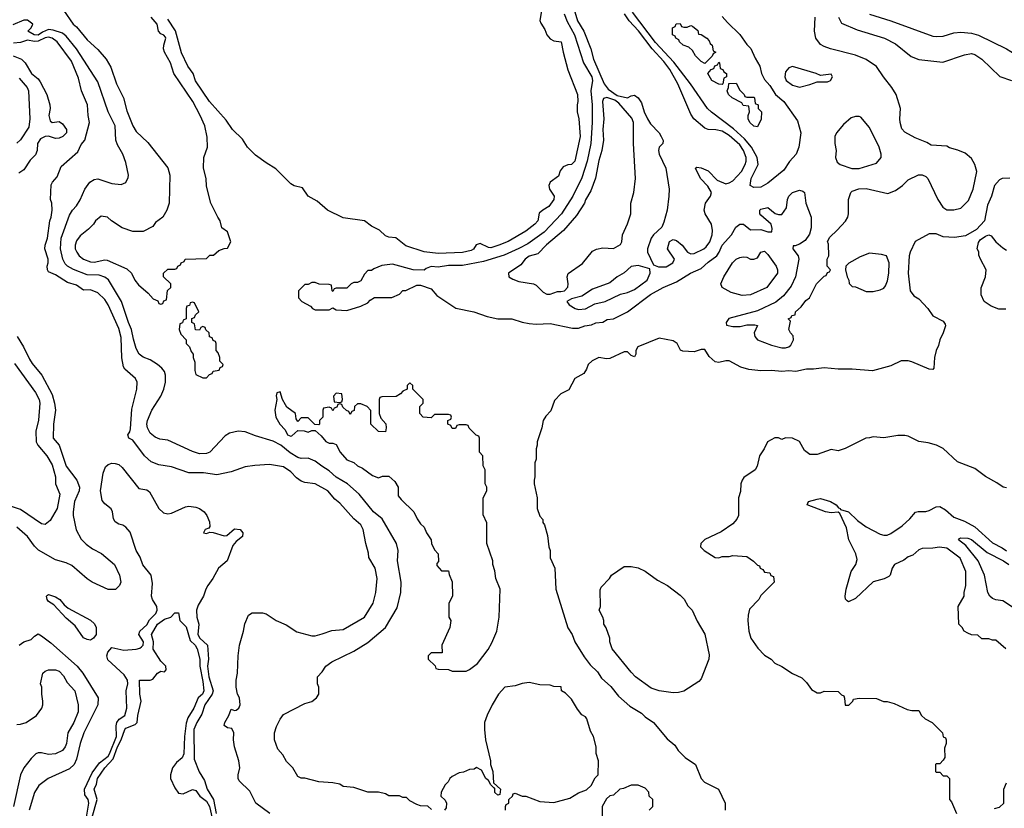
# Model space of a CAD drawing. Header units: inches. Extents: x 1793402 to 1900366, y 320852 to 470679.
# Tile 15 of 256: x 1833845 to 1839458, y 350640 to 355136. Entities that reach past the tile are written whole.
import ezdxf

# ---------------------------------------------------------------- set-up
doc = ezdxf.new("R2010")
doc.units = ezdxf.units.IN
doc.header["$MEASUREMENT"] = 0
doc.layers.add('B8335', color=7, linetype='Continuous')

msp = doc.modelspace()

# ---------------------------------------------------------------- linework, layer by layer
at = {"layer": 'B8335', "color": 4}
for points, elevation in [([(1836824.4, 355210), (1836810.7, 355130.7), (1836815.9, 355115.9), (1836839.3, 355079.3), (1836851, 355050), (1836870, 355026), (1836890, 355016), (1836931.3, 355010), (1836942.8, 354950), (1836970.7, 354850), (1837024.9, 354710), (1837027.3, 354670), (1837022.8, 354650), (1837022.8, 354610), (1837033.4, 354570), (1837039.3, 354470), (1837010.4, 354330), (1836990.4, 354309.6), (1836970, 354307.8), (1836942.8, 354297.2), (1836926.1, 354273.9), (1836917.1, 354242.9), (1836870, 354209), (1836862.4, 354190), (1836865.5, 354170), (1836891, 354130), (1836890.6, 354110), (1836860.7, 354070), (1836826.8, 354050), (1836807.3, 354032.7), (1836798, 353990), (1836782, 353970), (1836730, 353929.6), (1836630, 353871.8), (1836576, 353850), (1836530, 353836.2), (1836517, 353837), (1836470, 353860.7), (1836447.4, 353852.6), (1836431.8, 353828.2), (1836419.5, 353820.5), (1836370, 353809.6), (1836230, 353802.9), (1836150, 353812), (1836046.6, 353846.6), (1835990, 353892), (1835950, 353897), (1835930, 353904.5), (1835896.2, 353936.2), (1835850, 353959.5), (1835810, 353989.4), (1835690, 354006.6), (1835599, 354050), (1835541.5, 354101.5), (1835490, 354129.2), (1835457, 354177), (1835410, 354189.3), (1835390, 354199.3), (1835305.4, 354285.4), (1835250, 354319), (1835190, 354364), (1835144, 354410), (1835115.5, 354455.5), (1835059, 354510), (1835022.7, 354562.7), (1834926.6, 354670), (1834848.2, 354788.2), (1834835.1, 354830), (1834804.5, 354870), (1834767.9, 354947.9), (1834732.6, 355072.6), (1834690, 355139)], 208), ([(1836998.2, 355218.2), (1837024.2, 355130), (1837061.1, 355070), (1837100.3, 354970), (1837116.5, 354910), (1837176.5, 354770), (1837200, 354740), (1837250, 354703), (1837308.9, 354691.1), (1837330, 354702), (1837350, 354704.7), (1837370, 354691.3), (1837390, 354662), (1837404, 354610), (1837423, 354570), (1837441.3, 354541.3), (1837490.3, 354490), (1837502.4, 354470), (1837512.4, 354447.6), (1837510.8, 354430), (1837490.6, 354409.4), (1837487, 354390), (1837490.4, 354370), (1837528.4, 354290), (1837546.4, 354170), (1837546, 354130), (1837535.5, 354050), (1837517.5, 353982.5), (1837506, 353954), (1837458, 353910), (1837444.7, 353890), (1837424.7, 353830), (1837424.7, 353810), (1837458, 353738), (1837486, 353726), (1837530, 353727.3), (1837568.7, 353750), (1837578, 353770), (1837538, 353830), (1837548.7, 353871.3), (1837570, 353882), (1837590, 353878), (1837621, 353850), (1837651.3, 353810), (1837670, 353802), (1837690, 353803), (1837745.2, 353830), (1837758.8, 353841.2), (1837779.6, 353870), (1837791.8, 353910), (1837794, 353934), (1837789.3, 353970), (1837753.2, 354030), (1837746, 354050), (1837754, 354090), (1837782, 354130), (1837789, 354150), (1837766.8, 354186.8), (1837725.2, 354230), (1837698, 354290), (1837705.2, 354294.8), (1837729.3, 354290.7), (1837770, 354273.4), (1837820.2, 354220.2), (1837870, 354200.4), (1837890, 354204.9), (1837910, 354218), (1837960.5, 354270), (1837981.3, 354310), (1837986.6, 354330), (1837985.4, 354350), (1837971.1, 354390), (1837950, 354422.4), (1837890, 354475.4), (1837850, 354499.7), (1837812.7, 354507.3), (1837770, 354509.5), (1837750, 354518.4), (1837687.6, 354570), (1837670, 354597.2), (1837596.4, 354770), (1837551.3, 354851.3), (1837517, 354897), (1837449.9, 354969.9), (1837373, 355073), (1837319.2, 355130), (1837293.5, 355170)], 216), ([(1834096, 355190), (1834150, 355111.3), (1834170, 355096), (1834230, 355021), (1834290, 354966), (1834338.8, 354910), (1834365.2, 354865.2), (1834397.3, 354770), (1834436.3, 354690), (1834456.7, 354616.7), (1834490.8, 354530), (1834510, 354498), (1834575.2, 354435.2), (1834690.7, 354290.7), (1834701, 354250), (1834698, 354090), (1834684.7, 354050), (1834662, 354010), (1834619.6, 353980.4), (1834603.6, 353956.4), (1834550, 353928), (1834490, 353928.7), (1834430, 353948.7), (1834369.1, 353989.1), (1834346, 354010), (1834310, 354015.3), (1834278, 353990), (1834266, 353970), (1834238.5, 353941.5), (1834190, 353904), (1834170, 353875.3), (1834162, 353850), (1834162, 353830), (1834170.6, 353810), (1834184, 353790), (1834210, 353770.6), (1834250, 353755.5), (1834270, 353752.7), (1834330, 353767.7), (1834344.9, 353764.9), (1834455.3, 353715.3), (1834482, 353690), (1834502, 353650), (1834523.5, 353623.5), (1834576.9, 353576.9), (1834605.4, 353545.4), (1834632.7, 353532.7), (1834638, 353518), (1834650, 353514), (1834662, 353518), (1834667.3, 353532.7), (1834682, 353538), (1834688.4, 353591.6), (1834706, 353610), (1834706, 353630), (1834666, 353670), (1834666, 353690), (1834690, 353714), (1834730, 353714), (1834742, 353718), (1834746, 353730), (1834762, 353738), (1834766, 353750), (1834782, 353758), (1834788.9, 353771.1), (1834910, 353774), (1834930, 353794), (1834950, 353794), (1834980.4, 353819.6), (1835010, 353832), (1835030, 353834), (1835048, 353870), (1835030, 353926), (1834998, 353950), (1834988.7, 353990), (1834974, 354010), (1834934, 354090), (1834910, 354186), (1834909, 354230), (1834894, 354290), (1834895.3, 354350), (1834915.3, 354410), (1834914.6, 354465.4), (1834900.9, 354530), (1834874.5, 354590), (1834831.5, 354670), (1834723.6, 354830), (1834705.4, 354890), (1834671.5, 354950), (1834666, 354970), (1834666.3, 354990), (1834678.4, 355030), (1834676.3, 355036.3), (1834667.3, 355047.3), (1834650, 355054.5), (1834636.2, 355070), (1834629.6, 355110), (1834595.1, 355150)], 212), ([(1836948.6, 355168.6), (1836965.7, 355125.7), (1837007, 355050), (1837059.5, 354890), (1837106, 354810), (1837110.4, 354789.6), (1837101.6, 354730), (1837108.7, 354650), (1837108.8, 354550), (1837100.3, 354430), (1837080.3, 354330), (1837050, 354234), (1836998.4, 354130), (1836934.4, 354030), (1836834.8, 353925.2), (1836742, 353858), (1836690, 353831.3), (1836606, 353794), (1836490, 353756.9), (1836370, 353734), (1836290, 353733.6), (1836230, 353724.5), (1836190, 353729), (1836162, 353718), (1836150, 353708), (1836088.9, 353708.9), (1835970, 353742), (1835910, 353735.3), (1835863.6, 353716.4), (1835850, 353706), (1835830, 353706), (1835810, 353686), (1835790, 353648), (1835770, 353638), (1835750, 353638), (1835734, 353630), (1835710, 353606), (1835650, 353606), (1835638, 353602), (1835630, 353586), (1835626, 353590), (1835622, 353622), (1835610, 353626), (1835552.7, 353627.3), (1835530, 353638), (1835510, 353638), (1835490, 353626), (1835470, 353626), (1835434, 353590), (1835434, 353550), (1835454, 353530), (1835503.6, 353503.6), (1835514, 353490), (1835530, 353482), (1835610, 353482), (1835630, 353494), (1835650, 353482), (1835710, 353478), (1835790, 353502), (1835830, 353522), (1835843.1, 353536.9), (1835868.4, 353551.6), (1835967.3, 353552.7), (1836010, 353572), (1836030, 353592), (1836047.3, 353592.7), (1836110, 353622), (1836130, 353622), (1836190, 353602), (1836222.8, 353562.8), (1836330.9, 353490.9), (1836434, 353470), (1836510, 353444.7), (1836570, 353431.3), (1836650, 353430.8), (1836710, 353411.3), (1836750, 353404.7), (1836790, 353401), (1836870, 353404.7), (1836996.9, 353376.9), (1837030, 353378), (1837066, 353390), (1837104.1, 353395.9), (1837130, 353406.8), (1837170, 353412), (1837193.6, 353426.4), (1837230, 353430.8), (1837309.6, 353470.4), (1837441.2, 353570), (1837514, 353610), (1837590, 353642), (1837669, 353690), (1837730, 353717.3), (1837770, 353754), (1837819.3, 353790), (1837833.2, 353810), (1837850, 353850.8), (1837902.7, 353910), (1837927.7, 353952.3), (1837949.6, 353970.4), (1837970.5, 353970.5), (1838010, 353938.8), (1838070, 353940.5), (1838110, 353926.8), (1838132.9, 353927.1), (1838134.6, 353945.4), (1838128.7, 353970), (1838070, 354022), (1838064, 354030), (1838064, 354050), (1838070, 354056), (1838110, 354064.7), (1838151.1, 354031.1), (1838170, 354024.7), (1838190, 354026), (1838216.5, 354063.5), (1838222, 354110), (1838229.4, 354130.6), (1838250, 354151.3), (1838290, 354164.7), (1838310, 354158), (1838318, 354150), (1838326, 354090), (1838356, 354010), (1838356, 353950), (1838346.4, 353913.6), (1838322, 353878), (1838290, 353855.3), (1838266, 353846), (1838254, 353846), (1838252, 353830), (1838282, 353790), (1838286, 353770), (1838267.3, 353670), (1838243.4, 353616.6), (1838198.4, 353561.6), (1838154.9, 353525.1), (1838050, 353476), (1837887.1, 353432.9), (1837872, 353410), (1837874, 353394), (1837910, 353386.8), (1837952.9, 353387.1), (1837990, 353396), (1838036, 353396), (1838051.6, 353391.6), (1838032, 353350), (1838036, 353330), (1838050, 353311.3), (1838130, 353281), (1838190, 353266), (1838210, 353266), (1838229.1, 353270.9), (1838240.2, 353279.8), (1838255.3, 353310), (1838253.2, 353333.2), (1838238, 353350), (1838228.9, 353368.9), (1838238, 353418), (1838226, 353430), (1838242, 353438), (1838246, 353450), (1838266, 353454), (1838268, 353470), (1838300.2, 353499.8), (1838325.6, 353534.4), (1838348, 353550), (1838388, 353630), (1838430, 353674), (1838442, 353678), (1838450, 353694), (1838462, 353698), (1838466, 353710), (1838448, 353730), (1838448, 353770), (1838458, 353790), (1838455.3, 353855.3), (1838448.9, 353871.1), (1838463.1, 353896.9), (1838504.7, 353935.3), (1838551.9, 353988.1), (1838565.2, 354010), (1838569, 354030), (1838568.7, 354110), (1838582, 354150), (1838590, 354158), (1838629.3, 354170.7), (1838670, 354174), (1838794.6, 354145.4), (1838838, 354162), (1838878, 354190), (1838910, 354222), (1838968.9, 354251.1), (1838990, 354252), (1839010, 354242), (1839022, 354230), (1839078, 354110), (1839107.1, 354067.1), (1839130, 354051.3), (1839170, 354051.3), (1839210, 354061), (1839254.2, 354105.8), (1839279.5, 354170), (1839300.9, 354270), (1839289.3, 354310), (1839270, 354344), (1839234.8, 354374.8), (1839192.5, 354392.5), (1839145.2, 354405.2), (1839130, 354415.3), (1839040.4, 354420.4), (1839016.4, 354436.4), (1838950, 354462), (1838890, 354495.3), (1838873.6, 354513.6), (1838864, 354550), (1838861.2, 354570), (1838866, 354630), (1838841.2, 354710), (1838817.2, 354750), (1838769, 354810), (1838729.3, 354869.3), (1838670, 354909.2), (1838610, 354934), (1838466, 354970), (1838430, 354984), (1838410, 354995.3), (1838384, 355030), (1838376, 355070), (1838379.3, 355150)], 212), ([(1837850, 355154.8), (1837879.3, 355119.3), (1837950, 355050.8), (1837990, 354994.8), (1838012.1, 354972.1), (1838036.7, 354916.7), (1838064.9, 354870), (1838073.4, 354830), (1838090, 354794.8), (1838120.7, 354760.7), (1838153.4, 354710), (1838200.7, 354670), (1838278.5, 354558.5), (1838298, 354490), (1838286.8, 354410), (1838270.5, 354369.5), (1838233.2, 354326.8), (1838201.4, 354278.6), (1838110, 354204), (1838070, 354181.2), (1838030, 354179), (1838008.7, 354190), (1838015.1, 354230), (1838055.1, 354310), (1838049.6, 354350), (1838016.3, 354410), (1837976, 354456), (1837913.2, 354513.2), (1837788.2, 354608.2), (1837766, 354630), (1837669.5, 354770), (1837574.6, 354894.6), (1837470, 355006), (1837338.5, 355178.5)], 212), ([(1838512.7, 355150), (1838530, 355115.3), (1838618.9, 355078.9), (1838775.3, 355030), (1838838, 354998), (1838926.8, 354926.8), (1838970, 354909.2), (1839107.1, 354892.9), (1839230, 354936), (1839270, 354942.7), (1839290, 354937.2), (1839329, 354910), (1839432.9, 354812.9), (1839498, 354790)], 208), ([(1838690, 355167), (1838810, 355129.4), (1839050, 355042.7), (1839070, 355039.3), (1839110, 355042.7), (1839170, 355060.9), (1839210, 355064.5), (1839270, 355058.4), (1839310, 355047.3), (1839469.4, 354969.4), (1839518.6, 354938.6), (1839576.6, 354916.6), (1839710, 354825.2), (1839810, 354778), (1839850, 354769.3), (1839890, 354769.3), (1839950, 354759.5), (1839990, 354760.9), (1840000, 354758.9)], 204), ([(1836192.7, 350632.7), (1836171.6, 350651.6), (1836130, 350654), (1836110, 350662), (1836070, 350682), (1836050, 350702), (1836030, 350702), (1836010, 350711.3), (1835950, 350712), (1835930, 350722), (1835890, 350731.3), (1835830, 350732), (1835750, 350758), (1835690, 350764.7), (1835670, 350778), (1835630, 350786), (1835550, 350791), (1835471.1, 350811.1), (1835450, 350812), (1835430, 350822), (1835402, 350870), (1835366.4, 350906.4), (1835345.4, 350945.4), (1835316.9, 350976.9), (1835298, 351030), (1835298, 351070), (1835310, 351106), (1835330, 351148), (1835350, 351175.3), (1835470, 351238), (1835510, 351248.7), (1835538, 351270), (1835551.1, 351291.1), (1835551.3, 351330), (1835542, 351350), (1835542, 351390), (1835570, 351418), (1835591.3, 351450), (1835625.2, 351474.8), (1835750, 351536), (1835830, 351586), (1835930.8, 351670), (1835997.1, 351782.9), (1836018, 351870), (1836020.5, 351930), (1835999.1, 352050), (1836002, 352110), (1835994, 352150), (1835910.8, 352290), (1835862.8, 352330), (1835780.7, 352430), (1835714.8, 352490), (1835650, 352527.7), (1835610, 352564.9), (1835566.8, 352590), (1835530, 352619.1), (1835490, 352636.3), (1835450, 352634), (1835430, 352639.1), (1835387, 352667), (1835334, 352710), (1835290, 352733), (1835190, 352762.8), (1835130, 352786.8), (1835090, 352791), (1835042, 352778), (1835016.5, 352763.5), (1834929.4, 352670.6), (1834910, 352662.8), (1834870, 352660.7), (1834830, 352674), (1834690, 352738.8), (1834644.5, 352744.5), (1834616.8, 352756.8), (1834590, 352778), (1834574.8, 352810), (1834570.8, 352830), (1834574, 352850), (1834598.8, 352910), (1834650, 352988.7), (1834667.3, 353030), (1834677.3, 353070), (1834677.3, 353110), (1834670.8, 353130), (1834656, 353150), (1834630, 353170.8), (1834590, 353196), (1834550, 353211.3), (1834526.8, 353230), (1834510, 353262), (1834493.8, 353313.8), (1834483.1, 353370), (1834465.3, 353410), (1834426.4, 353530), (1834351.9, 353651.9), (1834330, 353667.7), (1834298.7, 353678.7), (1834230, 353682), (1834151.7, 353711.7), (1834117.3, 353730), (1834104, 353744), (1834092.2, 353770), (1834078.7, 353830), (1834082, 353890), (1834130, 354022), (1834146.8, 354050), (1834170, 354075.3), (1834190.5, 354109.5), (1834217.3, 354170), (1834246, 354210), (1834270, 354225.2), (1834290, 354229.2), (1834370, 354201.2), (1834423.6, 354196.4), (1834450, 354208), (1834463.6, 354236.4), (1834464.7, 354250), (1834450, 354322), (1834434, 354370), (1834403.4, 354423.4), (1834393.4, 354450), (1834390.4, 354530), (1834350.5, 354610), (1834290, 354781), (1834170, 354970.6), (1834110, 355041.6), (1834090, 355058.4), (1834036.5, 355076.5), (1834010, 355079.5), (1833975.4, 355064.6), (1833950, 355047.5), (1833927.3, 355050), (1833891.3, 355070), (1833911.3, 355090), (1833921, 355110), (1833890, 355132.7), (1833870, 355133.4), (1833806.8, 355106.8)], 208), ([(1835270.6, 350610.6), (1835191.3, 350670), (1835156.8, 350736.8), (1835096.9, 350796.9), (1835091.3, 350810), (1835091.3, 350830), (1835101, 350870), (1835094.8, 350910), (1835070.7, 350990), (1835064.9, 351030), (1835066.8, 351070), (1835054.4, 351094.4), (1835030, 351098.8), (1835011.3, 351111.3), (1835014.8, 351130), (1835038, 351170), (1835050, 351206), (1835070, 351198), (1835079.6, 351200.4), (1835094, 351210), (1835102, 351230), (1835098, 351270), (1835086, 351290), (1835079.1, 351330), (1835079.1, 351370), (1835087.3, 351410), (1835090.6, 351510), (1835099.1, 351570), (1835122, 351650), (1835128.3, 351691.7), (1835150, 351742), (1835170, 351755.3), (1835230, 351755.3), (1835250, 351748.7), (1835308, 351710), (1835365.2, 351685.2), (1835425.6, 351645.6), (1835510, 351624), (1835530, 351624), (1835570, 351634), (1835625.4, 351654.6), (1835690, 351659), (1835811.3, 351730), (1835861, 351810), (1835874.8, 351870), (1835882.8, 351950), (1835870.8, 352010), (1835836, 352070), (1835834.4, 352094.4), (1835818.8, 352150), (1835804, 352230), (1835790, 352256), (1835750, 352290.8), (1835670, 352378.8), (1835641.6, 352401.6), (1835601, 352450), (1835530, 352490.7), (1835470, 352497.1), (1835450, 352504.4), (1835423.2, 352523.2), (1835390, 352559.1), (1835350, 352586.8), (1835270, 352600.7), (1835185.6, 352594.4), (1835130, 352586), (1835050, 352558.8), (1834970, 352540.7), (1834892.8, 352552.8), (1834810, 352553.4), (1834710, 352587.7), (1834638.5, 352598.5), (1834594.6, 352614.6), (1834556.3, 352650), (1834490, 352738), (1834466.8, 352750), (1834462, 352770), (1834474, 352786), (1834477.5, 352802.5), (1834483.8, 352916.2), (1834514, 353030), (1834514.8, 353070), (1834506, 353090), (1834444.4, 353144.4), (1834436.4, 353156.4), (1834428.4, 353208.4), (1834423.4, 353323.4), (1834410, 353376), (1834350, 353510.8), (1834330, 353540.7), (1834290, 353579.1), (1834250, 353595.5), (1834210, 353594.8), (1834170, 353622), (1834117.3, 353637.3), (1834050, 353682), (1834010, 353698.8), (1834003.8, 353710), (1834001.6, 353730), (1834008, 353750), (1834007.7, 353770), (1833988.7, 353830), (1833990.6, 353850), (1834003.8, 353890), (1834017.3, 353990), (1834024.9, 354010), (1834030.7, 354050), (1834028.5, 354090), (1834022, 354110), (1834025.3, 354194.7), (1834032, 354210), (1834059.4, 354240.6), (1834082, 354298), (1834177.4, 354382.6), (1834196.3, 354423.7), (1834216.3, 354450), (1834243.7, 354550), (1834235.8, 354590), (1834232.4, 354650), (1834196.9, 354730), (1834181.6, 354801.6), (1834140, 354900), (1834058.4, 355010), (1834030.2, 355030.1), (1834010, 355037.2), (1833990, 355032.7), (1833950, 355012.7), (1833930, 355011.1), (1833890, 355019.7), (1833850, 355006.3), (1833810, 355001.3)], 204), ([(1833809, 354930), (1833856.2, 354910), (1833876.2, 354890), (1833912, 354830), (1833950, 354798), (1833962, 354782), (1833999.7, 354710), (1834018, 354650), (1834019.7, 354630), (1834011.6, 354590), (1834019.5, 354559.5), (1834030, 354549.5), (1834070, 354554.7), (1834090, 354541.3), (1834112.6, 354510), (1834112.8, 354490), (1834091.5, 354470), (1834070, 354460.2), (1834050, 354458.5), (1834010, 354472.4), (1833990, 354470.3), (1833963.6, 354456.4), (1833946.9, 354430), (1833944.7, 354390), (1833934.8, 354365.2), (1833904.9, 354335.1), (1833870, 354280.4), (1833840, 354260)], 204), ([(1833841.6, 354801.6), (1833889, 354750), (1833895.1, 354730), (1833902.9, 354570), (1833896.9, 354523.1), (1833850, 354451.3), (1833830, 354431.3)], 208), ([(1839490, 354232), (1839446, 354230), (1839430, 354222), (1839402, 354190), (1839384, 354130), (1839361.5, 354078.5), (1839345.2, 353990), (1839299.5, 353940.5), (1839235.6, 353904.4), (1839173.7, 353893.7), (1839110, 353898.8), (1839070, 353916), (1839030, 353916), (1838950, 353870.8), (1838920.9, 353810), (1838915.1, 353790), (1838909.5, 353690), (1838921.2, 353590), (1838941.5, 353561.5), (1838970, 353544), (1839022, 353490), (1839050, 353448), (1839110, 353418), (1839120.4, 353400.4), (1839122, 353390), (1839108.7, 353350), (1839089.3, 353310.7), (1839082, 353278), (1839069.2, 353250), (1839059, 353210), (1839055.3, 353150), (1839050, 353142), (1839030, 353142.8), (1838930, 353186), (1838909.3, 353190.7), (1838870, 353190.8), (1838810, 353162.8), (1838705.6, 353134.4), (1838590, 353142.8), (1838510, 353142.8), (1838430, 353150.7), (1838370, 353142.8), (1838330, 353142.8), (1838270, 353130.7), (1838230, 353134.8), (1838190, 353130.7), (1838130, 353136.3), (1838070, 353134), (1838002, 353142), (1837955.3, 353155.3), (1837890, 353191), (1837870, 353191.3), (1837830, 353181), (1837810, 353186), (1837775.9, 353215.9), (1837750, 353256), (1837730, 353256), (1837690, 353242.8), (1837626, 353246), (1837611.6, 353251.6), (1837592, 353290), (1837570, 353304.7), (1837490, 353321), (1837368.9, 353271.1), (1837358, 353250), (1837358, 353230), (1837350, 353214), (1837330, 353222), (1837310, 353242), (1837290, 353242), (1837210, 353204.7), (1837190, 353202), (1837146, 353210), (1837109.1, 353190.9), (1837086, 353170), (1837076.4, 353143.6), (1837060.4, 353119.6), (1837008.9, 353091.1), (1836974.6, 353025.4), (1836930, 353002), (1836894.6, 352965.4), (1836873.6, 352906.4), (1836844.7, 352875.3), (1836829.3, 352850.7), (1836822, 352810), (1836795.3, 352730), (1836795.3, 352710), (1836789, 352690), (1836788.7, 352630), (1836782, 352610), (1836782, 352530), (1836778, 352510), (1836778, 352490), (1836795.3, 352410), (1836795.3, 352350), (1836810, 352306), (1836827.3, 352287.3), (1836828, 352270), (1836836.4, 352256.4), (1836854.6, 352194.6), (1836862, 352130), (1836868.7, 352110), (1836868.9, 352068.9), (1836895.3, 352010), (1836902, 351890), (1836969.3, 351669.3), (1836994, 351630), (1837009.1, 351589.1), (1837063.2, 351503.2), (1837098, 351458), (1837138.6, 351418.6), (1837162, 351382), (1837214.8, 351334.8), (1837258.6, 351278.6), (1837323.2, 351223.2), (1837390, 351182), (1837410, 351162), (1837458, 351130), (1837536.4, 351036.4), (1837580.4, 351000.4), (1837598, 350970), (1837638, 350930), (1837698, 350890), (1837729.1, 350809.1), (1837748.9, 350788.9), (1837828.4, 350748.4), (1837866, 350670), (1837866, 350630)], 208), ([(1839465.4, 353485.4), (1839426.4, 353486.4), (1839382, 353502), (1839342, 353530), (1839326.4, 353566.4), (1839326.4, 353606.4), (1839350.5, 353669.5), (1839354.8, 353710), (1839322, 353770), (1839312.7, 353792.7), (1839311.6, 353811.6), (1839302, 353830), (1839310, 353866), (1839319.6, 353880.4), (1839350, 353902), (1839370, 353908.7), (1839383.1, 353903.1), (1839409.2, 353869.2), (1839450, 353835.3), (1839470, 353822)], 208), ([(1833831.5, 353330), (1833867.6, 353270), (1833900.7, 353200.7), (1833915.8, 353175.8), (1833971.3, 353110), (1834030, 352999), (1834044.2, 352950), (1834049.6, 352910), (1834038, 352830), (1834036.2, 352750), (1834071, 352711), (1834109.8, 352589.8), (1834172, 352510), (1834187, 352470), (1834184.5, 352450), (1834158, 352390), (1834149.6, 352330), (1834149.6, 352310), (1834168.1, 352228.1), (1834195.3, 352175.3), (1834225.1, 352145.1), (1834259.7, 352119.7), (1834312.6, 352092.6), (1834386, 352030), (1834415.1, 351970), (1834421.2, 351930), (1834415.3, 351910), (1834392.5, 351887.5), (1834350, 351886.8), (1834258, 351930), (1834230, 351947.3), (1834143.4, 352023.4), (1834110, 352039.1), (1834050, 352056.3), (1833952.2, 352112.2), (1833930, 352134.8), (1833890.3, 352190.3), (1833830, 352242)], 204), ([(1833815.3, 353175.3), (1833936, 353010), (1833957, 352970), (1833959.5, 352950), (1833953.4, 352853.4), (1833937.6, 352790), (1833939.5, 352730), (1833949.6, 352709.6), (1834000.9, 352650), (1834030, 352599), (1834049.2, 352530), (1834049, 352490), (1834075.1, 352430), (1834059.3, 352350), (1834019.3, 352280.7), (1833990, 352258), (1833970, 352261), (1833850, 352344), (1833750, 352377.3)], 208), ([(1839470, 352467.3), (1839450.7, 352470.7), (1839415.9, 352495.9), (1839350, 352531), (1839290, 352578), (1839190, 352616), (1839110, 352691), (1839070.7, 352710.7), (1839024.5, 352724.5), (1838970, 352730.8), (1838910, 352761), (1838890, 352766), (1838850, 352766), (1838770, 352751.3), (1838710, 352758), (1838690, 352751.3), (1838669.1, 352750.9), (1838550, 352691.3), (1838510, 352678), (1838470, 352686), (1838390, 352658), (1838350, 352658), (1838342, 352662), (1838319.6, 352679.6), (1838291.1, 352731.1), (1838251.1, 352751.1), (1838210, 352752), (1838190, 352742), (1838170, 352752), (1838150, 352752), (1838108, 352730), (1838088.7, 352690), (1838062, 352650), (1838049.2, 352590), (1838037.2, 352570), (1837973.6, 352526.4), (1837964, 352510), (1837955.3, 352490), (1837953.6, 352446.4), (1837942, 352410), (1837942, 352310), (1837932.5, 352287.5), (1837910, 352261), (1837843.1, 352216.9), (1837750, 352172), (1837728, 352150), (1837726, 352130), (1837746, 352110), (1837809.1, 352069.1), (1837830, 352068.7), (1837850, 352075.3), (1837890, 352075.3), (1837910, 352082), (1837990, 352075.3), (1838028.4, 352048.4), (1838050, 352026), (1838062, 352022), (1838066, 352010), (1838082, 352002), (1838090, 351986), (1838122, 351982), (1838127.3, 351967.3), (1838142, 351962), (1838146, 351930), (1838070, 351854), (1838058, 351830), (1838004.7, 351775.3), (1837998, 351742), (1837996, 351710), (1838001.2, 351650), (1838013.2, 351610), (1838052.1, 351552.1), (1838090, 351514), (1838128, 351490), (1838150, 351468), (1838190, 351448), (1838250, 351408), (1838303.1, 351383.1), (1838330, 351358), (1838358, 351318), (1838390, 351298), (1838410, 351298), (1838431.6, 351308.4), (1838510, 351306), (1838530, 351286), (1838542, 351282), (1838547.3, 351267.3), (1838550, 351228), (1838571.3, 351228.7), (1838594, 351250), (1838598, 351262), (1838630, 351268), (1838730, 351266), (1838768.4, 351248.4), (1838790, 351248), (1838830, 351238), (1838903.1, 351203.1), (1838930, 351198), (1838970, 351198), (1838986, 351170), (1839006, 351150), (1839046, 351130), (1839106, 351070), (1839108.4, 351048.4), (1839122, 351042), (1839126, 351030), (1839126, 351010), (1839116.4, 350983.6), (1839118, 350930), (1839110, 350914), (1839090, 350894), (1839070, 350894), (1839066, 350890), (1839066, 350850), (1839070, 350846), (1839090, 350846), (1839110, 350826), (1839130, 350826), (1839146, 350810), (1839146, 350690), (1839156.4, 350676.4), (1839186, 350610)], 204), ([(1834225.9, 350590), (1834240.4, 350670), (1834236.3, 350690), (1834215.9, 350715.9), (1834215.1, 350750), (1834258.6, 350841.4), (1834301.2, 350898.8), (1834350, 350938), (1834358, 350950), (1834396.8, 351050), (1834395.6, 351110), (1834399.6, 351130), (1834412.5, 351147.5), (1834444, 351170), (1834456, 351210), (1834453, 351310), (1834460.9, 351350), (1834459.8, 351370), (1834441.1, 351401.1), (1834347.1, 351487.1), (1834341.6, 351510), (1834347.3, 351530), (1834370, 351557.3), (1834438.3, 351541.7), (1834510, 351547.2), (1834530, 351552.7), (1834539.5, 351560.5), (1834549.5, 351570), (1834551, 351590), (1834525.1, 351630), (1834529.4, 351650), (1834570, 351685.3), (1834585.8, 351714.2), (1834621.4, 351750), (1834628.9, 351770), (1834626.8, 351790), (1834602.3, 351830), (1834596.8, 351850), (1834601.8, 351921.8), (1834594, 351970), (1834547.9, 352027.9), (1834531.8, 352071.8), (1834509.7, 352110), (1834474.6, 352214.6), (1834450, 352243.6), (1834433.5, 352253.5), (1834410, 352259.7), (1834390, 352273), (1834380.3, 352290), (1834375.4, 352330), (1834367.3, 352347.2), (1834330, 352376.2), (1834315.6, 352395.6), (1834306, 352450), (1834320.7, 352550), (1834333.8, 352586.2), (1834350, 352600.7), (1834370, 352608), (1834390, 352606), (1834410, 352599.3), (1834430, 352582.4), (1834523.6, 352463.6), (1834570, 352455.5), (1834584.7, 352444.7), (1834638.3, 352350), (1834664.7, 352324.7), (1834690, 352319.7), (1834710, 352323.2), (1834790, 352358.9), (1834810, 352361.7), (1834850, 352356), (1834870.7, 352350), (1834897.1, 352330), (1834912.2, 352310), (1834926.8, 352273.2), (1834930, 352246), (1834923.6, 352236.4), (1834902, 352230), (1834894, 352210), (1834910, 352206), (1834930, 352214), (1834948, 352212), (1835010, 352194), (1835025.2, 352194.8), (1835070, 352234), (1835102, 352230), (1835118, 352210), (1835116, 352190), (1835079, 352161), (1835060.9, 352139.1), (1835027.6, 352050), (1834979.5, 352010), (1834945.7, 351950), (1834917, 351910), (1834905.7, 351890), (1834893.4, 351850), (1834862, 351798), (1834853.7, 351770), (1834856, 351730), (1834867.3, 351690), (1834860.7, 351630), (1834871.4, 351610), (1834915.2, 351570), (1834921.1, 351490), (1834916.5, 351450), (1834923.5, 351390), (1834948.1, 351310), (1834942.8, 351290), (1834900.8, 351230), (1834883.4, 351176.6), (1834854.6, 351130), (1834838.3, 351090), (1834840.8, 350920.8), (1834868.7, 350848.7), (1834898.5, 350798.5), (1834913.4, 350750), (1834949.3, 350690), (1834964.8, 350610)], 196), ([(1839466, 351550), (1839410, 351598), (1839390, 351598), (1839370, 351606), (1839330, 351606), (1839307.3, 351627.3), (1839270, 351628.7), (1839250, 351638), (1839228, 351650), (1839218, 351670), (1839198, 351690), (1839195.3, 351790), (1839228.7, 351850), (1839229, 351870), (1839239, 351910), (1839239, 351990), (1839205.6, 352065.6), (1839130, 352124), (1839088.7, 352128.7), (1839050, 352122.7), (1838990, 352122), (1838970, 352114.5), (1838936.4, 352083.6), (1838910, 352074), (1838884.7, 352055.3), (1838831, 352030), (1838819.1, 352010), (1838807.3, 351970), (1838798.7, 351961.3), (1838772.7, 351947.3), (1838710, 351931.8), (1838610, 351837), (1838570, 351817.2), (1838562, 351822), (1838552.3, 351832.3), (1838549.7, 351849.7), (1838556.9, 351890), (1838584.7, 351990), (1838611.3, 352030), (1838618, 352058), (1838612, 352090), (1838572.3, 352170), (1838558.4, 352238.4), (1838520.4, 352320.4), (1838510, 352328.7), (1838470, 352324.5), (1838438, 352330), (1838334, 352370), (1838342, 352390), (1838390, 352403), (1838410, 352405.5), (1838466, 352390), (1838498.8, 352370), (1838513.2, 352353.2), (1838522, 352350), (1838523.6, 352343.6), (1838570, 352330.6), (1838621.3, 352281.3), (1838670, 352244), (1838750, 352202), (1838770, 352196.3), (1838790, 352198), (1838810, 352206), (1838875.1, 352250), (1838919.3, 352290), (1838952.1, 352327.9), (1838967.2, 352332.8), (1839010, 352331.8), (1839030, 352337), (1839070, 352359.1), (1839090, 352360.7), (1839122.5, 352342.5), (1839170, 352300.7), (1839230, 352277.3), (1839290, 352244.9), (1839390, 352153), (1839445.3, 352125.3), (1839470, 352107.7)], 196), ([(1839510, 351782), (1839450, 351822.4), (1839408.5, 351828.5), (1839390, 351836.2), (1839374.5, 351850), (1839363.6, 351870), (1839344, 351970), (1839308.2, 352050), (1839238.2, 352138.2), (1839197.2, 352170), (1839201.5, 352178.5), (1839210, 352182.8), (1839250, 352179.3), (1839270, 352172.4), (1839359.1, 352099.1), (1839453.4, 352050), (1839483, 352030)], 192), ([(1834259.2, 350590), (1834286.4, 350690), (1834269.8, 350750), (1834282.4, 350777.6), (1834289.1, 350810.9), (1834329.9, 350870.1), (1834378.3, 350921.7), (1834403.1, 350990), (1834424.2, 351030), (1834444.2, 351090), (1834450, 351096.4), (1834502.8, 351117.2), (1834515.6, 351130), (1834518, 351170), (1834538.4, 351250), (1834529.4, 351290), (1834528.7, 351370), (1834590, 351370.3), (1834603.5, 351376.5), (1834630, 351410.7), (1834650, 351422.8), (1834670, 351418.8), (1834681.2, 351430), (1834679, 351450), (1834650, 351479.3), (1834606.5, 351546.5), (1834607.8, 351590), (1834596, 351630), (1834630, 351690.6), (1834670, 351718), (1834706, 351730), (1834730, 351754), (1834750, 351754), (1834758, 351710), (1834793.7, 351673.7), (1834817.1, 351597.1), (1834846, 351570), (1834856.3, 351550), (1834872.2, 351490), (1834871.8, 351450), (1834890, 351362), (1834895.8, 351310), (1834887.3, 351290), (1834863, 351270), (1834838.4, 351210), (1834803.7, 351156.3), (1834794.6, 351125.4), (1834784.4, 351050), (1834780.5, 350950), (1834772.1, 350927.9), (1834739.3, 350900.7), (1834716.3, 350870), (1834704.9, 350830), (1834705.5, 350810), (1834730, 350756), (1834750, 350726.8), (1834777.5, 350722.5), (1834830, 350747.7), (1834850, 350740.7), (1834872.4, 350710), (1834910, 350681.3), (1834927.2, 350650), (1834943.4, 350583.4)], 192), ([(1833842, 351570), (1833870, 351588.7), (1833910, 351602), (1833930, 351622), (1833950, 351634), (1833970, 351624), (1834022.7, 351582.7), (1834174, 351450), (1834205.6, 351410), (1834292, 351270), (1834291.6, 351230), (1834211.1, 351070), (1834191.1, 351010), (1834170, 350921), (1834155.6, 350890), (1834130, 350864.9), (1834008.7, 350810), (1833954, 350770), (1833929.3, 350730), (1833899.5, 350630)], 204), ([(1833830, 351117.2), (1833850, 351119), (1833882, 351130), (1833942, 351170), (1833971.3, 351210), (1833978, 351230), (1833978, 351250), (1833971.3, 351290), (1833971.3, 351330), (1833964.7, 351350), (1833978, 351410), (1833990, 351422), (1834010, 351428.7), (1834030, 351429), (1834050, 351428.7), (1834070, 351422), (1834095.5, 351395.5), (1834116.5, 351356.5), (1834159, 351310), (1834179, 351230), (1834179, 351190), (1834153.2, 351130), (1834119.3, 351070), (1834112.7, 351010), (1834105.2, 350990), (1834089.5, 350970.5), (1834050, 350950.8), (1834010, 350946.8), (1833970, 350956), (1833950, 350956), (1833938, 350950), (1833910, 350924.7), (1833869, 350870), (1833849.4, 350830.6), (1833809.5, 350650)], 208), ([(1836614, 350630), (1836614, 350650), (1836618, 350662), (1836634, 350670), (1836634, 350690), (1836654, 350710), (1836658, 350722), (1836670, 350726), (1836708.7, 350708.7), (1836730, 350708.7), (1836810, 350679), (1836890, 350674), (1836982, 350698), (1837030, 350728.7), (1837075.3, 350744.7), (1837102, 350770), (1837126.4, 350813.6), (1837142, 350830), (1837144.7, 350910), (1837131.6, 350951.6), (1837131, 350990), (1837116, 351050), (1837099.8, 351079.8), (1837078, 351150), (1837070, 351162), (1837050, 351172), (1837024.5, 351204.5), (1836990, 351262), (1836956.9, 351296.9), (1836934, 351310), (1836932.7, 351332.7), (1836890, 351334), (1836870, 351342), (1836810, 351344.7), (1836750, 351358), (1836710, 351351.3), (1836670, 351338), (1836610, 351331.3), (1836574, 351290), (1836539, 351230), (1836509.3, 351170.7), (1836495.3, 351130), (1836494, 351090), (1836501.2, 351030), (1836528.4, 350911.6), (1836528.9, 350888.9), (1836542, 350850), (1836546, 350786), (1836586, 350750), (1836582, 350718), (1836570, 350714), (1836554, 350730), (1836554, 350754), (1836550, 350754), (1836530, 350774), (1836518, 350798), (1836502, 350810), (1836476.9, 350856.9), (1836450, 350872), (1836436.4, 350863.6), (1836410, 350862), (1836374.6, 350845.4), (1836350, 350842), (1836310, 350822), (1836298, 350810), (1836288.4, 350791.6), (1836270, 350774), (1836248.4, 350731.6), (1836246, 350710), (1836270, 350686), (1836278, 350670), (1836276.4, 350643.6), (1836266, 350630)], 208), ([(1837434, 350630), (1837454, 350650), (1837454, 350690), (1837434, 350710), (1837431.6, 350731.6), (1837410, 350754), (1837370, 350772), (1837330, 350772), (1837287.3, 350752.7), (1837266, 350750), (1837230, 350714), (1837208.7, 350711.3), (1837190, 350694), (1837166, 350650), (1837166, 350590)], 208), ([(1839402, 350638), (1839430, 350646), (1839454, 350670), (1839454, 350750), (1839470, 350786)], 204)]:
    msp.add_lwpolyline(points, dxfattribs=dict(at, elevation=elevation))
for points, elevation in [([(1837630, 355094), (1837650, 355094), (1837670, 355102), (1837679.6, 355099.6), (1837710, 355074), (1837714, 355054), (1837730, 355052), (1837762, 355030), (1837775.3, 355015.3), (1837781, 355001), (1837792, 354990), (1837798, 354958), (1837814, 354950), (1837798, 354942), (1837792.7, 354927.3), (1837750, 354886), (1837730, 354898), (1837698, 354930), (1837680.4, 354960.4), (1837659, 354979), (1837628, 354990), (1837606, 355010), (1837602, 355022), (1837586, 355030), (1837582, 355042), (1837566, 355050), (1837566, 355090), (1837582, 355098), (1837587.3, 355112.7), (1837610, 355114), (1837618, 355098)], 208), ([(1837850, 354766), (1837830, 354768), (1837790, 354788.7), (1837768, 354830), (1837787.3, 354852.7), (1837802, 354858), (1837807.3, 354872.7), (1837822, 354878), (1837830, 354894), (1837834, 354890), (1837838, 354858), (1837852.7, 354852.7), (1837858, 354838), (1837874, 354830), (1837874, 354810), (1837858, 354802), (1837854, 354770)], 208), ([(1838250.9, 354869.1), (1838230, 354862), (1838210, 354838), (1838207.3, 354810), (1838214.8, 354790), (1838250, 354762), (1838290, 354750.8), (1838350, 354766.8), (1838390, 354782), (1838450, 354782), (1838466, 354790), (1838478, 354810), (1838470, 354826), (1838410, 354818), (1838386, 354830)], 216), ([(1837990, 354694), (1838030, 354694), (1838034, 354690), (1838038, 354658), (1838054, 354650), (1838054, 354630), (1838074, 354610), (1838071.6, 354568.4), (1838050, 354526), (1838030, 354528), (1838008, 354550), (1837998, 354570), (1837998, 354590), (1838006, 354610), (1838002, 354642), (1837970, 354646), (1837962, 354662), (1837906, 354690), (1837886, 354710), (1837878, 354730), (1837886, 354750), (1837887.3, 354772.7), (1837930, 354774), (1837950, 354734), (1837974, 354710), (1837978, 354698)], 208), ([(1837191.5, 354691.5), (1837173.7, 354686.3), (1837167, 354670), (1837174.4, 354570), (1837168.5, 354510), (1837172.7, 354450), (1837164.4, 354390), (1837147.3, 354332.7), (1837128.2, 354231.8), (1837100.5, 354159.5), (1837070.6, 354109.4), (1837064, 354090), (1837019.5, 354020.5), (1836945.8, 353934.2), (1836848.1, 353851.9), (1836798, 353802), (1836750, 353787), (1836727.3, 353770), (1836701.6, 353738.4), (1836632, 353690), (1836634, 353670), (1836656.9, 353656.9), (1836690, 353642.8), (1836774, 353630), (1836790, 353622), (1836830, 353582), (1836850, 353572), (1836870, 353572), (1836910, 353586), (1836930, 353586.8), (1836950, 353590.5), (1836969.7, 353610.4), (1836972.6, 353630), (1836965.1, 353670), (1836971.6, 353688.4), (1837054, 353746), (1837110, 353816), (1837132.9, 353827.1), (1837170, 353836), (1837230, 353832), (1837270, 353854), (1837278, 353870), (1837282, 353910), (1837310, 353972), (1837329.5, 354030), (1837329.6, 354090), (1837345.6, 354150), (1837356.3, 354230), (1837344.5, 354430), (1837344.5, 354550), (1837334.5, 354574.5), (1837260.1, 354660.1), (1837238, 354678)], 216), ([(1838630, 354584), (1838610, 354584), (1838584.5, 354575.5), (1838541.1, 354538.9), (1838501, 354490), (1838491.3, 354470), (1838491.3, 354430), (1838498.8, 354390), (1838496, 354350), (1838504.5, 354324.5), (1838522, 354310), (1838588.3, 354288.3), (1838630, 354287.3), (1838730, 354318), (1838755.3, 354350), (1838755.3, 354370), (1838745.2, 354410), (1838690, 354522), (1838639.3, 354579.3)], 216), ([(1837964.1, 353564.1), (1837900.2, 353580.2), (1837848.7, 353610), (1837842, 353630), (1837859, 353670), (1837909.2, 353750), (1837930, 353770.7), (1837950, 353781), (1837970, 353784.7), (1837990, 353782), (1838010, 353771.3), (1838030, 353771.3), (1838050, 353778), (1838069.2, 353810.8), (1838090, 353816), (1838110, 353798), (1838156.3, 353730), (1838164.9, 353710), (1838164, 353690), (1838104.7, 353610), (1838010, 353567)], 208), ([(1838690, 353804), (1838635.3, 353784.7), (1838571.6, 353748.4), (1838554, 353730), (1838552, 353710), (1838562, 353670), (1838572, 353650), (1838572.7, 353632.7), (1838590, 353614), (1838610, 353612), (1838670, 353586.8), (1838710, 353586.8), (1838750, 353596), (1838770, 353606), (1838781.2, 353618.8), (1838792.1, 353647.9), (1838799.3, 353690), (1838801.2, 353750), (1838786, 353790), (1838758, 353798)], 212), ([(1837370, 353734), (1837330, 353729), (1837290, 353692.7), (1837250.4, 353669.6), (1837210, 353636), (1837110, 353599.3), (1837050, 353559.3), (1836990, 353544), (1836964.7, 353530), (1836978, 353510), (1837012, 353490), (1837030, 353484), (1837070, 353487.7), (1837124.5, 353515.5), (1837182, 353530), (1837269.6, 353570.4), (1837310, 353580.5), (1837350, 353597.1), (1837421.2, 353650), (1837439, 353690), (1837436.4, 353716.4)], 216), ([(1834830, 353526), (1834818, 353522), (1834812.7, 353507.3), (1834798, 353502), (1834794, 353490), (1834794, 353430), (1834778, 353422), (1834772.7, 353407.3), (1834758, 353402), (1834754, 353370), (1834763.6, 353343.6), (1834794, 353310), (1834794, 353290), (1834814, 353270), (1834823.6, 353243.6), (1834834, 353230), (1834834, 353210), (1834843.6, 353183.6), (1834843.6, 353136.4), (1834850, 353114), (1834890, 353094), (1834910, 353094), (1834927.3, 353112.7), (1834942, 353118), (1834947.3, 353132.7), (1834982, 353138), (1834987.3, 353152.7), (1835002, 353158), (1835006, 353170), (1834986, 353190), (1834986, 353210), (1834976.4, 353236.4), (1834966, 353250), (1834966, 353290), (1834962, 353302), (1834947.3, 353307.3), (1834942, 353322), (1834927.3, 353327.3), (1834926, 353350), (1834907.3, 353367.3), (1834902, 353382), (1834890, 353386), (1834878, 353382), (1834870, 353366), (1834847.3, 353367.3), (1834842, 353402), (1834826, 353410), (1834827.3, 353432.7), (1834842, 353438), (1834847.3, 353452.7), (1834866, 353470), (1834842, 353522)], 212), ([(1836070, 353066), (1836054, 353050), (1836054, 353030), (1836030, 353018), (1836016.9, 353003.1), (1835991.6, 352988.4), (1835910, 352986), (1835898, 352982), (1835894, 352970), (1835894, 352890), (1835903.6, 352863.6), (1835931.6, 352831.6), (1835934, 352810), (1835930, 352786), (1835890, 352788), (1835846, 352830), (1835847.3, 352907.3), (1835826, 352930), (1835790, 352946), (1835770, 352946), (1835754, 352930), (1835751.6, 352908.4), (1835738, 352902), (1835730, 352886), (1835722, 352902), (1835707.3, 352907.3), (1835687.3, 352927.3), (1835682, 352942), (1835670, 352946), (1835658, 352942), (1835652.7, 352927.3), (1835638, 352922), (1835630, 352906), (1835622, 352922), (1835610, 352926), (1835578, 352922), (1835574, 352910), (1835574, 352870), (1835554, 352850), (1835554, 352830), (1835550, 352826), (1835527.3, 352827.3), (1835490, 352866), (1835450, 352866), (1835430, 352846), (1835420.4, 352860.4), (1835418, 352890), (1835367.8, 352927.8), (1835359.6, 352939.6), (1835344, 352970), (1835330, 353014), (1835311.6, 353008.4), (1835307.7, 352992.3), (1835311.3, 352970), (1835298.8, 352910), (1835306, 352870), (1835327.3, 352830), (1835358, 352798), (1835372, 352770), (1835390, 352761), (1835396.5, 352763.5), (1835430, 352794), (1835467.3, 352792.7), (1835490, 352784.7), (1835510, 352794), (1835530, 352794), (1835563.6, 352763.6), (1835590, 352732), (1835610, 352722), (1835630, 352722), (1835650, 352714), (1835671.3, 352670), (1835710, 352626), (1835750, 352612), (1835770, 352592), (1835799.8, 352579.8), (1835856.9, 352536.9), (1835890, 352524.7), (1835912.7, 352532.7), (1835950, 352534), (1835983.6, 352503.6), (1836002, 352470), (1836002, 352422), (1836019.6, 352399.6), (1836092, 352330), (1836111.3, 352290), (1836130, 352262), (1836150, 352242), (1836164.7, 352210), (1836190.9, 352170.9), (1836192, 352150), (1836210, 352114), (1836231.6, 352091.6), (1836232, 352048), (1836223.6, 352036.4), (1836223.6, 352023.6), (1836250, 351994), (1836290, 351994), (1836292.7, 351972.7), (1836311.1, 351931.1), (1836312, 351850), (1836292, 351810), (1836292, 351730), (1836302, 351710), (1836298, 351670), (1836252, 351570), (1836252.7, 351527.3), (1836190, 351526), (1836174, 351510), (1836174, 351490), (1836212.7, 351452.7), (1836218, 351438), (1836230, 351434), (1836290, 351432), (1836310, 351422), (1836390, 351421), (1836410, 351431), (1836454.8, 351465.2), (1836514.8, 351545.2), (1836536.6, 351583.4), (1836565.2, 351650), (1836579, 351730), (1836584, 351890), (1836559, 351950), (1836553.6, 351993.6), (1836542, 352030), (1836542, 352050), (1836508, 352150), (1836507.3, 352267.3), (1836487.3, 352312.7), (1836488, 352410), (1836508, 352450), (1836508, 352470), (1836498, 352490), (1836498, 352570), (1836487.3, 352592.7), (1836486, 352650), (1836466, 352670), (1836466, 352750), (1836462, 352762), (1836447.3, 352767.3), (1836407.3, 352807.3), (1836402, 352822), (1836390, 352826), (1836350, 352826), (1836338, 352822), (1836330, 352806), (1836310, 352806), (1836302, 352822), (1836286, 352830), (1836286, 352850), (1836302, 352858), (1836306, 352870), (1836302, 352882), (1836290, 352886), (1836210, 352886), (1836190, 352866), (1836146, 352870), (1836126, 352890), (1836126, 352930), (1836146, 352950), (1836146, 352970), (1836086, 353030), (1836086, 353050)], 212), ([(1835650, 353006), (1835634, 352990), (1835638, 352958), (1835670, 352954), (1835682, 352958), (1835686, 352970), (1835682, 353002)], 212), ([(1837570, 351299), (1837490, 351309), (1837444.7, 351324.7), (1837355.3, 351390), (1837330, 351415.3), (1837222, 351550), (1837208.9, 351588.9), (1837208.7, 351610), (1837188.9, 351668.9), (1837175.3, 351690), (1837175.3, 351710), (1837168.7, 351730), (1837148.7, 351770), (1837155.3, 351790), (1837154.6, 351885.4), (1837160.2, 351899.8), (1837208, 351950), (1837218, 351970), (1837290, 352018), (1837330, 352018), (1837370, 352011.3), (1837410, 351991.3), (1837481.4, 351941.4), (1837538, 351910), (1837610, 351856), (1837632.8, 351832.8), (1837654.4, 351794.4), (1837678, 351770), (1837707.1, 351707.1), (1837750, 351632), (1837774.4, 351514.4), (1837774, 351490), (1837730, 351379), (1837716.4, 351363.6), (1837630, 351308.7), (1837599.8, 351300.2)], 204), ([(1834250, 351599.5), (1834230, 351602), (1834210, 351612.3), (1834161.1, 351681.1), (1834110, 351723.7), (1834040.9, 351800.9), (1834010, 351819), (1834001.2, 351830), (1833998, 351850), (1834004, 351856), (1834010, 351858), (1834050, 351846), (1834074, 351830), (1834099.3, 351799.3), (1834121.1, 351781.1), (1834250, 351712.7), (1834271.7, 351691.7), (1834280.5, 351670), (1834280.5, 351630), (1834266.8, 351610)], 196)]:
    msp.add_lwpolyline(points, close=True, dxfattribs=dict(at, elevation=elevation))

doc.saveas('drawing.dxf')
